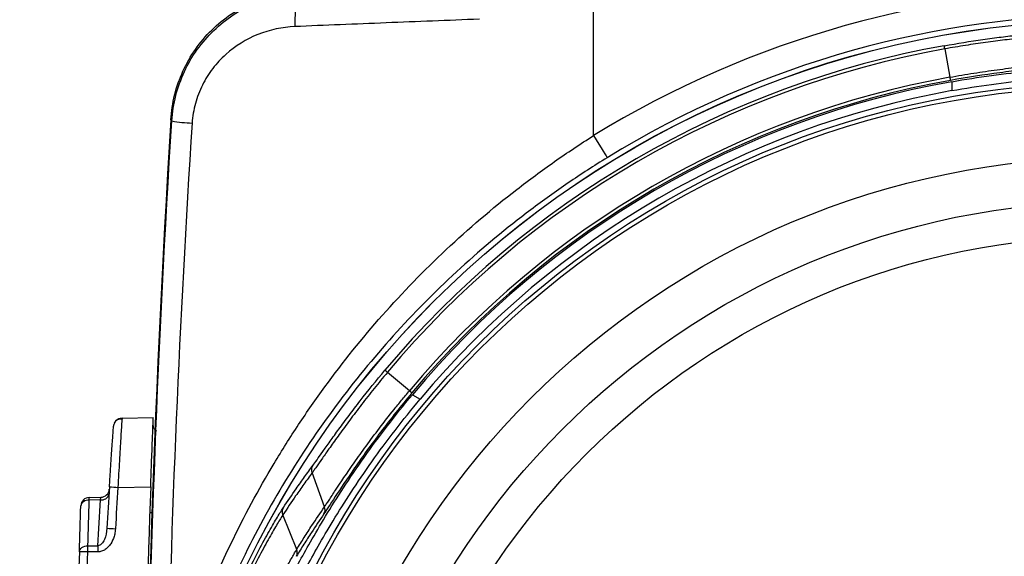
# Model space of a CAD drawing. Header units: millimetres. Extents: x 10 to 272, y 8 to 208.
# Tile 53 of 75: x 63.31 to 77.55, y 178.43 to 186.19. Entities that reach past the tile are written whole.
import ezdxf

# ---------------------------------------------------------------- set-up
doc = ezdxf.new("R2010")
doc.units = ezdxf.units.MM
doc.styles.add('SLDTEXTSTYLE1', font='TXT', dxfattribs={"width": 0.605})
doc.dimstyles.new('SLDDIMSTYLE2', dxfattribs={"dimtxt": 2.054655, "dimasz": 3, "dimexe": 0, "dimexo": 0.0625, "dimgap": 0.513664, "dimtad": 0, "dimtih": 1, "dimtoh": 1, "dimdec": 1, "dimlfac": 2, "dimrnd": 1e-09, "dimzin": 12, "dimdsep": 46, "dimtxsty": 'SLDTEXTSTYLE1', "dimsah": 1, "dimcen": 0.09, "dimadec": 0, "dimazin": 3, "dimtfac": 1, "dimtdec": 1, "dimtofl": 0, "dimtmove": 0, "dimatfit": 3, "dimfxl": 1, "dimfrac": 2, "dimtolj": 1, "dimtzin": 12, "dimarcsym": 0})

# ---------------------------------------------------------------- blocks, each defined once
blk = doc.blocks.new('_D_9')
at = {"color": 7, "linetype": 'Continuous', "lineweight": 18}
for p, q in [((87.467, 187.438), (49.372, 187.438)), ((50.872, 187.438), (50.872, 179.649)), ((50.872, 179.179), (50.167, 179.179)), ((50.167, 179.179), (50.167, 176.024)), ((56.36, 179.179), (57.065, 179.179)), ((57.065, 179.179), (57.065, 176.024)), ((50.167, 176.024), (50.872, 176.024)), ((57.065, 176.024), (56.36, 176.024)), ((50.872, 157.189), (50.872, 175.553)), ((87.467, 157.189), (49.372, 157.189))]:
    blk.add_line(p, q, dxfattribs=at)
for points in [[(50.872, 187.438), (50.364, 184.438), (51.38, 184.438)], [(50.872, 157.189), (51.38, 160.189), (50.364, 160.189)]]:
    blk.add_solid(points, dxfattribs=at)
at = {"color": 7, "linetype": 'Continuous', "lineweight": 18, "char_height": 2.1167, "attachment_point": 1, "style": 'SLDTEXTSTYLE1'}
for s, insert in [('60.5', (43.973, 178.752)), ('2.38', (50.872, 178.752))]:
    blk.add_mtext(s, dxfattribs=dict(at, insert=insert))

msp = doc.modelspace()

# ---------------------------------------------------------------- linework, layer by layer
at = {"color": 7, "linetype": 'Continuous', "lineweight": 25}
for p, q in [((71.6124, 184.5164), (71.6124, 186.5146)), ((76.6921, 185.7712), (76.7659, 185.3612)), ((76.7932, 185.2963), (76.7935, 185.1673)), ((68.9497, 180.8262), (68.6304, 181.0937)), ((68.9925, 180.7703), (69.1043, 180.7061)), ((64.7933, 180.4308), (64.7907, 180.394)), ((64.7933, 180.4308), (65.2462, 180.4387)), ((67.7222, 179.1503), (67.5448, 179.6439)), ((64.7341, 179.4305), (65.208, 179.4388)), ((64.3206, 179.2838), (64.4868, 179.2867)), ((64.4822, 179.2501), (64.3206, 179.2472)), ((64.2991, 178.5842), (64.4425, 178.5853)), ((64.4425, 178.4969), (64.2991, 178.4958))]:
    msp.add_line(p, q, dxfattribs=at)
at = {"color": 7, "linetype": 'Continuous', "lineweight": 25, "flags": 128}
for points in [[(67.4229, 186.5928), (67.3942, 186.5805), (67.3675, 186.5504), (67.3437, 186.5033), (67.3237, 186.4411), (67.3083, 186.3661), (67.298, 186.281), (67.2931, 186.189), (67.294, 186.0934)], [(65.5138, 184.7287), (65.509, 184.7336), (65.4991, 184.7438)], [(71.6124, 184.5164), (71.6503, 184.4548), (71.6868, 184.3955), (71.7204, 184.3407), (71.7501, 184.2925), (71.7745, 184.2527), (71.7928, 184.2229), (71.8044, 184.2041), (71.8088, 184.197)], [(67.32, 178.5327), (67.22, 178.7846), (67.121, 179.0342)]]:
    msp.add_lwpolyline(points, dxfattribs=at)
at = {"color": 7, "linetype": 'Continuous', "lineweight": 25}
for radius in [13.8722, 13.8708, 12.9763, 12.9149, 11.889, 11.25, 10.75]:
    msp.add_circle((79.1124, 172.3137), radius, dxfattribs=at)
for centre, radius, start, end in [((79.1124, 172.3137), 14.3233, 58.42444, 121.57556), ((79.1124, 172.3137), 13.9484, 58.42444, 121.57556), ((79.1124, 172.3137), 13.7197, 100.19661, 140.04955), ((79.1124, 172.3137), 13.6734, 100.19547, 140.04955), ((79.1124, 172.3137), 13.2568, 100.19547, 140.04955), ((79.1124, 172.3137), 13.2105, 100.18505, 140.04955), ((79.1124, 172.3137), 13.1882, 100.12848, 140.11654), ((79.1124, 172.3137), 13.0612, 100.22679, 140.01823), ((265.1124, 172.3137), 200, 176.436746, 183.563254), ((65.8976, 186.9552), 2.2594, 260.21869, 267.70765), ((64.7955, 180.3058), 0.125, 91, 136.4985), ((64.7955, 180.3058), 0.125, 154.0644, 175.90782), ((68.668, 241.6859), 62.3796, 266.271539, 266.384347), ((265.0811, 172.3137), 200, 177.958375, 182.041625), ((64.3227, 179.1588), 0.125, 91, 178.04719), ((64.4992, 179.3577), 0.109, 261.01314, 345.6543), ((64.4846, 179.4117), 0.125, 271, 356.3744), ((65.4913, 187.0017), 7.9397, 267.86267, 268.08871), ((68.6216, 246.6633), 67.9451, 266.585634, 266.689201), ((69.8131, 178.5411), 5.3708, 179.52863, 180.47137), ((265.0811, 172.3137), 201, 178.236397, 178.747228)]:
    msp.add_arc(centre, radius, start, end, dxfattribs=at)
for points, knots in [([(65.4991, 184.7438), (65.5067, 184.8663), (65.5254, 184.9863), (65.584, 185.2212), (65.6243, 185.337), (65.7257, 185.5595), (65.7858, 185.6647), (65.9245, 185.8634), (66.004, 185.9577), (66.1775, 186.1288), (66.2711, 186.2056), (66.4718, 186.342), (66.5801, 186.4018), (66.8026, 186.4995), (66.9174, 186.5378), (67.1541, 186.5937), (67.2764, 186.611), (67.399, 186.6169)], [0, 0, 0, 0, 0.125, 0.125, 0.25, 0.25, 0.375, 0.375, 0.5, 0.5, 0.625, 0.625, 0.75, 0.75, 0.875, 0.875, 1, 1, 1, 1]), ([(65.5138, 184.7287), (65.5216, 184.8537), (65.541, 184.9758), (65.6019, 185.2144), (65.644, 185.3322), (65.7481, 185.5552), (65.8098, 185.6605), (65.9518, 185.8589), (66.0327, 185.9522), (66.207, 186.1197), (66.301, 186.195), (66.5033, 186.3287), (66.61, 186.386), (66.9404, 186.5271), (67.1796, 186.5821), (67.4229, 186.5928)], [0, 0, 0, 0, 0.125, 0.125, 0.25, 0.25, 0.375, 0.375, 0.5, 0.5, 0.625, 0.625, 0.75, 0.75, 1, 1, 1, 1]), ([(69.9613, 186.2004), (69.5077, 186.1826), (69.0577, 186.1647), (68.1685, 186.129), (67.7288, 186.1112), (67.294, 186.0934)], [0, 0, 0, 0, 0.5, 0.5, 1, 1, 1, 1]), ([(67.294, 186.0934), (67.1092, 186.0859), (66.9275, 186.0468), (66.5901, 185.9117), (66.431, 185.814), (66.2258, 185.6294), (66.1619, 185.5606), (66.0483, 185.4121), (65.9986, 185.3329), (65.9141, 185.1635), (65.8795, 185.0731), (65.8295, 184.8893), (65.8136, 184.7948), (65.8073, 184.6977)], [0, 0, 0, 0, 0.25, 0.25, 0.5, 0.5, 0.625, 0.625, 0.75, 0.75, 0.875, 0.875, 1, 1, 1, 1]), ([(76.6837, 185.8167), (76.8744, 185.851), (77.0609, 185.8809), (77.3343, 185.9201), (77.4231, 185.932), (77.5927, 185.9535), (77.6741, 185.9631), (77.8297, 185.9806), (77.9027, 185.9883), (78.0364, 186.0019), (78.0975, 186.0078), (78.2627, 186.0235), (78.3435, 186.031), (78.3924, 186.0368)], [0, 0, 0, 0, 0.25, 0.25, 0.375, 0.375, 0.5, 0.5, 0.625, 0.625, 0.75, 0.75, 1, 1, 1, 1]), ([(78.4896, 185.9941), (78.4769, 185.9927), (78.4618, 185.9911), (78.4278, 185.9877), (78.4088, 185.986), (78.3459, 185.9802), (78.2959, 185.9758), (78.1804, 185.9654), (78.1162, 185.9596), (77.9759, 185.9461), (77.8992, 185.9384), (77.7357, 185.9208), (77.65, 185.9111), (77.4714, 185.8893), (77.3779, 185.8772), (77.1859, 185.8506), (77.0887, 185.8363), (76.9412, 185.8131), (76.8918, 185.8051), (76.7924, 185.7886), (76.7417, 185.7799), (76.6921, 185.7712)], [0, 0, 0, 0, 0.0625, 0.0625, 0.125, 0.125, 0.25, 0.25, 0.375, 0.375, 0.5, 0.5, 0.625, 0.625, 0.75, 0.75, 0.875, 0.875, 0.9375, 0.9375, 1, 1, 1, 1]), ([(76.7659, 185.3612), (76.8234, 185.3718), (76.8821, 185.3822), (76.9973, 185.4018), (77.0545, 185.4112), (77.225, 185.4381), (77.3372, 185.4544), (77.5584, 185.484), (77.6663, 185.4971), (77.8713, 185.5198), (77.9693, 185.5296), (78.1558, 185.5467), (78.2442, 185.554), (78.4046, 185.5661), (78.4774, 185.5712), (78.6079, 185.5798), (78.6658, 185.5835), (78.7379, 185.5882), (78.7596, 185.5897), (78.7984, 185.5925), (78.8156, 185.5938), (78.83, 185.5951)], [0, 0, 0, 0, 0.0625, 0.0625, 0.125, 0.125, 0.25, 0.25, 0.375, 0.375, 0.5, 0.5, 0.625, 0.625, 0.75, 0.75, 0.875, 0.875, 0.9375, 0.9375, 1, 1, 1, 1]), ([(78.9226, 185.5522), (78.8923, 185.5497), (78.8521, 185.547), (78.7525, 185.5408), (78.6926, 185.5372), (78.5573, 185.5286), (78.4818, 185.5236), (78.3155, 185.5115), (78.2237, 185.5043), (78.0299, 185.4872), (77.9281, 185.4774), (77.7147, 185.4544), (77.6024, 185.4412), (77.2567, 185.3962), (77.0197, 185.3598), (76.7764, 185.316)], [0, 0, 0, 0, 0.125, 0.125, 0.25, 0.25, 0.375, 0.375, 0.5, 0.5, 0.625, 0.625, 0.75, 0.75, 1, 1, 1, 1]), ([(76.7932, 185.2963), (77.1787, 185.3652), (77.5564, 185.4161), (78.2944, 185.4872), (78.6339, 185.5055), (79.2516, 185.5218), (79.5132, 185.5195), (79.94, 185.5112), (80.0941, 185.5054), (80.1888, 185.5043)], [0, 0, 0, 0, 0.25, 0.25, 0.5, 0.5, 0.75, 0.75, 1, 1, 1, 1]), ([(76.7935, 185.1673), (77.1788, 185.2369), (77.5566, 185.2882), (78.2945, 185.36), (78.6341, 185.3784), (79.2518, 185.3948), (79.5134, 185.3925), (79.9402, 185.3839), (80.0943, 185.378), (80.1891, 185.3769)], [0, 0, 0, 0, 0.25, 0.25, 0.5, 0.5, 0.75, 0.75, 1, 1, 1, 1]), ([(76.7764, 185.316), (76.7763, 185.3164), (76.7759, 185.317), (76.7746, 185.3222), (76.7717, 185.3342), (76.768, 185.3512), (76.7659, 185.3612)], [0, 0, 0, 0, 0.1623548, 0.3340144, 0.61001, 1, 1, 1, 1]), ([(65.4432, 176.1258), (65.6779, 176.9924), (65.987, 177.8197), (66.5578, 179.0089), (66.766, 179.3965), (67.1061, 179.9653), (67.2241, 180.1527), (67.4697, 180.5234), (67.5971, 180.7064), (68.2519, 181.6015), (68.836, 182.2622), (69.806, 183.1724), (70.1451, 183.4622), (70.679, 183.8758), (70.8615, 184.0103), (71.2322, 184.2701), (71.4207, 184.3955), (71.6124, 184.5164)], [0, 0, 0, 0, 0.25, 0.25, 0.375, 0.375, 0.4375, 0.4375, 0.5, 0.5, 0.75, 0.75, 0.875, 0.875, 0.9375, 0.9375, 1, 1, 1, 1]), ([(71.8088, 184.197), (71.6187, 184.0802), (71.4316, 183.959), (71.0635, 183.708), (70.8822, 183.5779), (70.3513, 183.1779), (70.0137, 182.8974), (69.0468, 182.0157), (68.4629, 181.3746), (67.6758, 180.3299), (67.4283, 179.967), (66.9728, 179.2275), (66.7635, 178.8491), (66.1892, 177.6872), (65.8775, 176.8772), (65.6408, 176.0262)], [0, 0, 0, 0, 0.0625, 0.0625, 0.125, 0.125, 0.25, 0.25, 0.5, 0.5, 0.625, 0.625, 0.75, 0.75, 1, 1, 1, 1]), ([(67.556, 179.7494), (67.5706, 179.7692), (67.5897, 179.7959), (67.6365, 179.8619), (67.6646, 179.9019), (67.7279, 179.9916), (67.7633, 180.0416), (67.8414, 180.151), (67.8847, 180.2111), (67.9767, 180.3368), (68.0253, 180.4025), (68.128, 180.5389), (68.1825, 180.6102), (68.352, 180.8279), (68.4705, 180.9749), (68.5949, 181.1235)], [0, 0, 0, 0, 0.125, 0.125, 0.25, 0.25, 0.375, 0.375, 0.5, 0.5, 0.625, 0.625, 0.75, 0.75, 1, 1, 1, 1]), ([(68.6304, 181.0937), (68.5982, 181.055), (68.5655, 181.0153), (68.5018, 180.9372), (68.4704, 180.8983), (68.3771, 180.7818), (68.3165, 180.7046), (68.1981, 180.5512), (68.1411, 180.4759), (68.0337, 180.3318), (67.9829, 180.2625), (67.8869, 180.1298), (67.8418, 180.0665), (67.7604, 179.9513), (67.7236, 179.8987), (67.6578, 179.8043), (67.6286, 179.7623), (67.5921, 179.7101), (67.5811, 179.6945), (67.5612, 179.6665), (67.5523, 179.6542), (67.5448, 179.6439)], [0, 0, 0, 0, 0.0625, 0.0625, 0.125, 0.125, 0.25, 0.25, 0.375, 0.375, 0.5, 0.5, 0.625, 0.625, 0.75, 0.75, 0.875, 0.875, 0.9375, 0.9375, 1, 1, 1, 1]), ([(67.1267, 177.9256), (67.1728, 178.0084), (67.2443, 178.1451), (67.4488, 178.5198), (67.5767, 178.7481), (67.817, 179.1438), (67.9036, 179.2818), (68.0894, 179.5663), (68.1888, 179.7131), (68.4024, 180.0153), (68.5144, 180.1675), (68.7466, 180.4697), (68.8671, 180.6203), (68.9925, 180.7703)], [0, 0, 0, 0, 0.25, 0.25, 0.5, 0.5, 0.625, 0.625, 0.75, 0.75, 0.875, 0.875, 1, 1, 1, 1]), ([(67.2372, 177.8621), (67.2832, 177.945), (67.3546, 178.0817), (67.559, 178.4566), (67.6869, 178.6849), (67.9272, 179.0806), (68.0139, 179.2186), (68.1998, 179.503), (68.2993, 179.6498), (68.5131, 179.9518), (68.6253, 180.1039), (68.8579, 180.4058), (68.9787, 180.5563), (69.1043, 180.7061)], [0, 0, 0, 0, 0.25, 0.25, 0.5, 0.5, 0.625, 0.625, 0.75, 0.75, 0.875, 0.875, 1, 1, 1, 1]), ([(68.9852, 180.7965), (68.8264, 180.607), (68.6767, 180.4187), (68.3945, 180.0465), (68.2689, 179.8718), (68.0452, 179.55), (67.9526, 179.4106), (67.8021, 179.1822), (67.748, 179.0989), (67.7135, 179.0487)], [0, 0, 0, 0, 0.25, 0.25, 0.5, 0.5, 0.75, 0.75, 1, 1, 1, 1]), ([(67.7223, 179.1503), (67.7305, 179.1622), (67.7402, 179.1765), (67.7618, 179.2086), (67.7737, 179.2266), (67.8133, 179.2863), (67.8446, 179.3338), (67.9539, 179.4987), (68.0436, 179.6327), (68.2596, 179.9414), (68.3808, 180.1088), (68.5848, 180.3759), (68.6548, 180.4655), (68.763, 180.6004), (68.7996, 180.6454), (68.8738, 180.7357), (68.912, 180.7815), (68.9497, 180.8262)], [0, 0, 0, 0, 0.0625, 0.0625, 0.125, 0.125, 0.25, 0.25, 0.5, 0.5, 0.75, 0.75, 0.875, 0.875, 0.9375, 0.9375, 1, 1, 1, 1]), ([(68.9852, 180.7965), (68.985, 180.7968), (68.9844, 180.7974), (68.9803, 180.8009), (68.9737, 180.8065), (68.9639, 180.8146), (68.955, 180.8219), (68.9497, 180.8262)], [0, 0, 0, 0, 0.1747889, 0.3653115, 0.571562, 0.7449289, 1, 1, 1, 1]), ([(64.7917, 180.4115), (64.7811, 180.4135), (64.7596, 180.4175), (64.7276, 180.4084), (64.6995, 180.3887), (64.6877, 180.368), (64.6818, 180.3578)], [0, 0, 0, 0, 0.2496122, 0.5024715, 0.7542069, 1, 1, 1, 1]), ([(65.208, 179.4388), (65.2104, 179.5048), (65.2127, 179.5697), (65.2174, 179.6973), (65.2198, 179.7607), (65.2243, 179.8817), (65.2265, 179.9391), (65.2307, 180.0478), (65.2327, 180.0992), (65.2381, 180.2377), (65.2411, 180.3122), (65.2451, 180.4121), (65.2462, 180.4387), (65.2462, 180.4387)], [0, 0, 0, 0, 0.125, 0.125, 0.25, 0.25, 0.375, 0.375, 0.5, 0.5, 0.75, 0.75, 1, 1, 1, 1]), ([(64.6116, 179.4384), (64.613, 179.4615), (64.616, 179.5075), (64.6204, 179.5758), (64.6248, 179.6431), (64.6292, 179.7094), (64.6356, 179.8061), (64.6438, 179.9283), (64.653, 180.0615), (64.6607, 180.1716), (64.6658, 180.244), (64.6688, 180.2871), (64.6705, 180.3105), (64.6707, 180.3133), (64.6708, 180.3147)], [0, 0, 0, 0, 0.0504911, 0.1005031, 0.1503449, 0.2003285, 0.2507632, 0.3755529, 0.5002913, 0.6251112, 0.7499216, 0.8334203, 0.9162911, 1, 1, 1, 1]), ([(64.7907, 180.394), (64.79, 180.3845), (64.7879, 180.3569), (64.775, 180.1511), (64.7557, 179.8243), (64.7413, 179.5619), (64.7341, 179.4305)], [0, 0, 0, 0, 0.14724414, 0.43130862, 0.71518035, 1, 1, 1, 1]), ([(65.2947, 180.2406), (65.2884, 180.2456), (65.2752, 180.256), (65.2601, 180.2765), (65.2452, 180.3065), (65.2436, 180.3311), (65.2425, 180.3471)], [0, 0, 0, 0, 0.1951761, 0.4073929, 0.6150679, 1, 1, 1, 1]), ([(67.1274, 179.1378), (67.1881, 179.2296), (67.2499, 179.3207), (67.3129, 179.4112), (67.3525, 179.4681), (67.3926, 179.5247), (67.4331, 179.5811), (67.4736, 179.6375), (67.5145, 179.6936), (67.556, 179.7494)], [0, 0, 0, 0, 0.0026042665, 0.0026042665, 0.0026042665, 0.0042417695, 0.0042417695, 0.0042417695, 0.0058793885, 0.0058793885, 0.0058793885, 0.0058793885]), ([(67.5448, 179.6439), (67.5039, 179.5882), (67.4633, 179.5323), (67.4233, 179.4761), (67.3832, 179.4199), (67.3436, 179.3634), (67.3044, 179.3067), (67.2422, 179.2165), (67.181, 179.1257), (67.121, 179.0342), (67.121, 179.0342), (67.121, 179.0342), (67.121, 179.0342)], [0, 0, 0, 0, 0.0016371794, 0.0016371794, 0.0016371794, 0.0032743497, 0.0032743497, 0.0032743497, 0.0058780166, 0.0058780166, 0.0058780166, 0.0058780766, 0.0058780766, 0.0058780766, 0.0058780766]), ([(64.3206, 179.2472), (64.3205, 179.2517), (64.3204, 179.2599), (64.3204, 179.2685), (64.3204, 179.2762), (64.3204, 179.281), (64.3205, 179.2831), (64.3205, 179.2837), (64.3206, 179.2837), (64.3206, 179.2838)], [0, 0, 0, 0, 0.2039731, 0.3706656, 0.5000411, 0.7522745, 0.877014, 0.9387646, 1, 1, 1, 1]), ([(64.4822, 179.2501), (64.4829, 179.2557), (64.4844, 179.267), (64.4859, 179.2783), (64.4868, 179.2854), (64.4868, 179.2863), (64.4868, 179.2867)], [0, 0, 0, 0, 0.2606093, 0.517382, 0.76522, 1, 1, 1, 1]), ([(64.3206, 179.2472), (64.2917, 179.2474), (64.2584, 179.2393), (64.2109, 179.2067), (64.1985, 179.1834), (64.1978, 179.1631)], [0, 0, 0, 0, 0.5, 0.5, 1, 1, 1, 1]), ([(65.9391, 176.5212), (65.9884, 176.6755), (66.0405, 176.8283), (66.148, 177.126), (66.2037, 177.2715), (66.3184, 177.5559), (66.3774, 177.6947), (66.4938, 177.9561), (66.5517, 178.08), (66.6655, 178.3142), (66.7214, 178.4242), (66.8258, 178.6227), (66.8749, 178.7124), (66.9651, 178.8724), (67.006, 178.9422), (67.0756, 179.0573), (67.1047, 179.1034), (67.1274, 179.1378)], [0, 0, 0, 0, 0.125, 0.125, 0.25, 0.25, 0.375, 0.375, 0.5, 0.5, 0.625, 0.625, 0.75, 0.75, 0.875, 0.875, 1, 1, 1, 1]), ([(67.32, 178.5327), (67.32, 178.5327), (67.32, 178.5328), (67.32, 178.5328), (67.3557, 178.591), (67.3919, 178.6491), (67.4286, 178.7069), (67.4652, 178.7647), (67.5023, 178.8222), (67.5399, 178.8795), (67.5995, 178.9704), (67.6603, 179.0607), (67.7222, 179.1503), (67.7222, 179.1503), (67.7222, 179.1503), (67.7222, 179.1503)], [-0.00000006, -0.00000006, -0.00000006, -0.00000006, 0, 0, 0, 0.0016358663, 0.0016358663, 0.0016358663, 0.0032717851, 0.0032717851, 0.0032717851, 0.0058673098, 0.0058673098, 0.0058673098, 0.0058673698, 0.0058673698, 0.0058673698, 0.0058673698]), ([(67.121, 179.0342), (67.1102, 179.0179), (67.0977, 178.9983), (67.0701, 178.954), (67.0548, 178.9291), (67.0049, 178.8459), (66.9658, 178.7787), (66.8795, 178.6244), (66.8325, 178.5379), (66.7326, 178.3463), (66.6791, 178.24), (66.57, 178.0138), (66.5146, 177.8941), (66.4031, 177.6415), (66.3465, 177.5073), (66.2366, 177.2322), (66.1832, 177.0916), (66.106, 176.8757), (66.0807, 176.803), (66.0311, 176.6559), (66.0065, 176.5807), (65.9832, 176.5069)], [0, 0, 0, 0, 0.0625, 0.0625, 0.125, 0.125, 0.25, 0.25, 0.375, 0.375, 0.5, 0.5, 0.625, 0.625, 0.75, 0.75, 0.875, 0.875, 0.9375, 0.9375, 1, 1, 1, 1]), ([(67.7135, 179.0487), (67.6523, 178.9594), (67.5922, 178.8694), (67.5332, 178.7788), (67.4961, 178.7218), (67.4594, 178.6644), (67.4231, 178.6068), (67.3869, 178.5492), (67.3511, 178.4914), (67.3158, 178.4333)], [0, 0, 0, 0, 0.0025950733, 0.0025950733, 0.0025950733, 0.0042306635, 0.0042306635, 0.0042306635, 0.0058662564, 0.0058662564, 0.0058662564, 0.0058662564]), ([(64.575, 178.8388), (64.5717, 178.782), (64.5598, 178.724), (64.5271, 178.6513), (64.5135, 178.6292), (64.4809, 178.5963), (64.4618, 178.5858), (64.4425, 178.5853)], [0, 0, 0, 0, 0.5, 0.5, 0.75, 0.75, 1, 1, 1, 1]), ([(64.6976, 178.8316), (64.6966, 178.8187), (64.6945, 178.7933), (64.6878, 178.7557), (64.6719, 178.6942), (64.6427, 178.6287), (64.5956, 178.5678), (64.5513, 178.53), (64.4999, 178.5026), (64.4613, 178.4987), (64.4425, 178.4969)], [0, 0, 0, 0, 0.08397811, 0.16681648, 0.24903115, 0.49843439, 0.62789184, 0.74878893, 0.87756732, 1, 1, 1, 1]), ([(64.1763, 178.4996), (64.1769, 178.52), (64.1893, 178.5434), (64.2368, 178.5762), (64.2702, 178.5843), (64.2991, 178.5842)], [0, 0, 0, 0, 0.5, 0.5, 1, 1, 1, 1]), ([(64.2991, 178.4958), (64.2699, 178.4967), (64.236, 178.4978), (64.1882, 178.4993), (64.1763, 178.4996), (64.1763, 178.4996)], [0, 0, 0, 0, 0.5, 0.5, 1, 1, 1, 1]), ([(66.38, 176.3801), (66.4003, 176.4429), (66.4215, 176.5066), (66.464, 176.6312), (66.4856, 176.693), (66.5514, 176.8764), (66.5966, 176.9963), (66.7355, 177.3487), (66.8285, 177.5637), (67.0076, 177.9505), (67.09, 178.1144), (67.195, 178.3133), (67.2262, 178.3703), (67.2664, 178.4417), (67.2787, 178.4632), (67.3011, 178.5015), (67.3113, 178.5185), (67.32, 178.5327)], [0, 0, 0, 0, 0.0625, 0.0625, 0.125, 0.125, 0.25, 0.25, 0.5, 0.5, 0.75, 0.75, 0.875, 0.875, 0.9375, 0.9375, 1, 1, 1, 1])]:
    msp.add_open_spline(points, degree=3, knots=knots, dxfattribs=at)
for points in [[(76.6921, 185.7712), (76.687, 185.799), (76.6839, 185.8161), (76.6837, 185.8167)], [(65.1455, 175.1709), (65.1914, 178.3604), (65.3143, 181.5463), (65.5138, 184.7287)], [(65.8073, 184.6977), (65.6217, 181.8434), (65.5003, 178.9862), (65.4432, 176.1258)], [(68.6304, 181.0937), (68.6087, 181.1118), (68.5954, 181.123), (68.5949, 181.1235)], [(67.5448, 179.6439), (67.5322, 179.6788), (67.5364, 179.7188), (67.556, 179.7494)], [(64.6116, 179.4384), (64.5988, 179.2385), (64.5867, 179.0387), (64.575, 178.8388)], [(64.7341, 179.4305), (64.7217, 179.2309), (64.7095, 179.0312), (64.6976, 178.8316)], [(64.1763, 178.4996), (64.1831, 178.7208), (64.1903, 178.9419), (64.1978, 179.1631)], [(64.2991, 178.5842), (64.3059, 178.8052), (64.313, 179.0262), (64.3206, 179.2472)], [(64.4425, 178.5853), (64.4551, 178.8069), (64.4683, 179.0285), (64.4822, 179.2501)], [(67.121, 179.0342), (67.1076, 179.0678), (67.11, 179.1069), (67.1274, 179.1378)], [(67.7135, 179.0487), (67.7311, 179.0787), (67.7344, 179.1169), (67.7222, 179.1503)], [(64.2991, 178.4958), (64.2988, 178.5286), (64.2987, 178.5611), (64.2991, 178.5842)], [(64.2519, 176.7055), (64.265, 177.3023), (64.2807, 177.8992), (64.2991, 178.4958)], [(67.3158, 178.4333), (67.3313, 178.4635), (67.3329, 178.5006), (67.32, 178.5327)]]:
    msp.add_open_spline(points, degree=3, dxfattribs=at)

# ---------------------------------------------------------------- dimensions: what is measured, and where the dimension line sits
at = {"color": 7, "linetype": 'Continuous', "lineweight": 18}
dim = msp.add_linear_dim(base=(50.8721, 187.4382), p1=(89.4675, 157.1892), p2=(89.4675, 187.4382), angle=90, dimstyle='SLDDIMSTYLE2', dxfattribs=at)
dim.commit()
dim.dimension.update_dxf_attribs({"geometry": '_D_9', "text_midpoint": (50.8721, 177.6013), "dimtype": 160})

doc.saveas('drawing.dxf')
